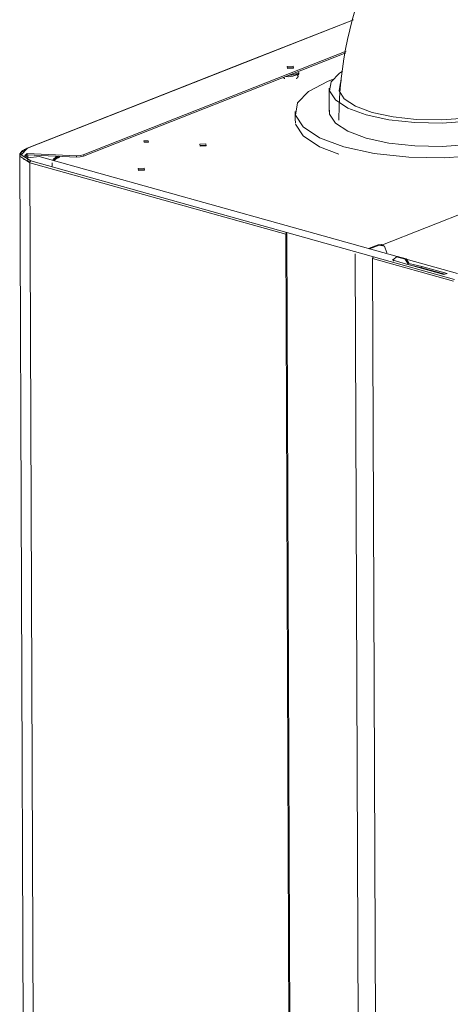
# Model space of a CAD drawing. Header units: millimetres. Extents: x 37142 to 69399, y 2700 to 29257.
# Tile 48 of 85: x 66880 to 67107, y 16883 to 17401. Entities that reach past the tile are written whole.
import ezdxf

# ---------------------------------------------------------------- set-up
doc = ezdxf.new("R2010")
doc.units = ezdxf.units.MM
doc.layers.add('G-XREF-____-OTLN', color=8, linetype='Continuous', lineweight=9)
doc.layers.add('M-EQPM-____-OTLN', color=50, linetype='Continuous', lineweight=20)

# ---------------------------------------------------------------- blocks, each defined once
blk = doc.blocks.new('City Class FR - City Class F_iam-1558930-3D Отопление Right')
at = {"layer": 'G-XREF-____-OTLN'}
for p, q in [((-8191.16, 17401.36), (-8248.42, 17378.79)), ((-8191.18, 17401.24), (-8248.13, 17378.8)), ((-8333.32, 17330.23), (-8195.01, 17384.75)), ((-8195.21, 17383.92), (-8333.31, 17329.47)), ((-8248.42, 17378.79), (-8362.9, 17333.66)), ((-8248.13, 17378.8), (-8362.61, 17333.67)), ((-8222.9, 17376.1), (-8225.98, 17376.03)), ((-8219.9, 17373.28), (-8225.14, 17372.06)), ((-8223.83, 17371.7), (-8223.16, 17371.67)), ((-8220.91, 17372.59), (-8223.16, 17371.7)), ((-8223.12, 17371.66), (-8220.8, 17372.58)), ((-8219.9, 17373.28), (-8220.23, 17373.63)), ((-8220.23, 17372.88), (-8219.89, 17372.53)), ((-8219.82, 17372.8), (-8219.82, 17373.55)), ((-8363.22, 17333.08), (-8365.52, 17331.85)), ((-8362.9, 17333.66), (-8362.61, 17333.67)), ((-8268.88, 17335.21), (-8271.97, 17335.15)), ((-8366.8, 17329.82), (-8364.16, 16671.24)), ((-8364.89, 17328.17), (-8361.74, 17326.56)), ((-8361.69, 17326.45), (-8364.88, 17328)), ((-8362.91, 17330.23), (-8363.88, 17329.53)), ((-8362.91, 17330.98), (-8336.96, 17329.76)), ((-8362.91, 17330.98), (-8362.91, 17330.23)), ((-8336.96, 17329.01), (-8362.91, 17330.23)), ((-8362.59, 17328.79), (-8362.6, 17330.21)), ((-8362.58, 17326.73), (-8362.59, 17328.03)), ((-8362.44, 17330.2), (-8362.44, 17328.73)), ((-8362.43, 17327.93), (-8362.43, 17326.64)), ((-8356.52, 17329.34), (-8362.36, 17328.69)), ((-8168.23, 17276.63), (-8356.52, 17329.34)), ((-8348.78, 17327.08), (-8346.43, 17329.49)), ((-8347.42, 17328.65), (-8348.65, 17327.89)), ((-8336.96, 17329.76), (-8336.96, 17329.01)), ((-8333.31, 17329.47), (-8333.32, 17330.23)), ((-8361.52, 17326.05), (-8226.79, 17288.33)), ((-8361.52, 17326.05), (-8358.88, 16667.46)), ((-8361.01, 17327.01), (-8226.27, 17289.29)), ((-8349.78, 17326.04), (-8349.77, 17324.2)), ((-8301.31, 17322.43), (-8304.39, 17322.37)), ((-8105.81, 17310.45), (-8176.69, 17282.51)), ((-8224.15, 16629.75), (-8226.79, 17288.33)), ((-8226.27, 17289.29), (-8180.6, 17276.51)), ((-8223.63, 16629.2), (-8226.27, 17289.29)), ((-8183.3, 17280.85), (-8178.18, 17282.86)), ((-8177.58, 17282.69), (-8182.69, 17280.68)), ((-8178.18, 17282.86), (-8176.46, 17282.91)), ((-8178.18, 17282.86), (-8177.58, 17282.69)), ((-8175.94, 17282.81), (-8176.54, 17282.98)), ((-8176.11, 17282.78), (-8175.43, 17282.29)), ((-8190.23, 17277.99), (-8187.6, 16623.55)), ((-8180.6, 17276.51), (-8137.97, 17264.57)), ((-8168.58, 17276.49), (-8170.09, 17275.03)), ((-8168.06, 17276.69), (-8168.58, 17276.49)), ((-8164.01, 17275.21), (-8168.58, 17276.49)), ((-8168.06, 17276.69), (-8163.49, 17275.41)), ((-8178.47, 16616.96), (-8181.11, 17275.55)), ((-8138.48, 17263.61), (-8181.11, 17275.55)), ((-8170.79, 17274.83), (-8169.96, 17275.16)), ((-8163.18, 17272.7), (-8170.79, 17274.83)), ((-8170.09, 17275.03), (-8170.09, 17274.21)), ((-8163.49, 17275.41), (-8164.01, 17275.21)), ((-8162.48, 17272.9), (-8164.01, 17275.21)), ((-8163.49, 17275.41), (-8161.96, 17273.1)), ((-8136.46, 17267.73), (-8163.4, 17275.28)), ((-8161.16, 17272.03), (-8163.18, 17272.7)), ((-8162.48, 17272.9), (-8161.96, 17273.1)), ((-8162.08, 17273.05), (-8155.19, 17271.45)), ((-8161.96, 17273.03), (-8161.96, 17272.21)), ((-8155.19, 17270.69), (-8161.76, 17272.23)), ((-8143.55, 17267.1), (-8161.16, 17272.03)), ((-8155.19, 17271.45), (-8141.92, 17267.73)), ((-8155.19, 17270.69), (-8155.19, 17271.45)), ((-8143.04, 17267.29), (-8155.19, 17270.69)), ((-8141.92, 17267.73), (-8143.55, 17267.1))]:
    blk.add_line(p, q, dxfattribs=at)
for points in [[(-8225.82, 17375.7, 0), (-8226.07, 17376.76, 0), (-8222.9, 17376.85, 0)], [(-8225.82, 17375.7, 0), (-8222.65, 17375.8, 0), (-8222.9, 17376.85, 0)], [(-8228.1, 17370.96, 0), (-8228.04, 17370.88, 0), (-8227.98, 17370.81, 0), (-8227.91, 17370.75, 0), (-8227.83, 17370.69, 0), (-8227.75, 17370.63, 0), (-8227.67, 17370.58, 0), (-8227.58, 17370.52, 0), (-8227.5, 17370.48, 0), (-8227.4, 17370.43, 0), (-8227.31, 17370.39, 0)], [(-8226.75, 17371.51, 0), (-8225.13, 17371.31, 0), (-8219.89, 17372.53, 0)], [(-8221.38, 17370.38, 0), (-8221.28, 17370.42, 0), (-8221.19, 17370.47, 0), (-8221.1, 17370.52, 0), (-8221.01, 17370.57, 0), (-8220.92, 17370.62, 0), (-8220.84, 17370.67, 0), (-8220.77, 17370.73, 0), (-8220.69, 17370.79, 0), (-8220.62, 17370.86, 0), (-8220.56, 17370.93, 0), (-8220.5, 17371.01, 0), (-8220.45, 17371.09, 0), (-8220.4, 17371.18, 0), (-8220.36, 17371.28, 0), (-8220.33, 17371.38, 0), (-8220.32, 17371.48, 0), (-8220.31, 17371.59, 0), (-8220.32, 17371.69, 0), (-8220.34, 17371.8, 0), (-8220.37, 17371.9, 0), (-8220.42, 17371.99, 0), (-8220.47, 17372.07, 0), (-8220.52, 17372.16, 0), (-8220.58, 17372.23, 0), (-8220.65, 17372.3, 0), (-8220.72, 17372.36, 0), (-8220.79, 17372.42, 0), (-8220.87, 17372.48, 0), (-8220.96, 17372.54, 0), (-8221.04, 17372.59, 0), (-8221.13, 17372.64, 0), (-8221.22, 17372.68, 0), (-8221.32, 17372.73, 0), (-8221.42, 17372.77, 0), (-8221.52, 17372.81, 0)], [(-8366.8, 17329.82, 0), (-8366.78, 17330.11, 0), (-8366.73, 17330.39, 0), (-8366.65, 17330.66, 0), (-8366.54, 17330.93, 0), (-8366.4, 17331.18, 0), (-8366.24, 17331.42, 0), (-8366.06, 17331.66, 0), (-8365.85, 17331.88, 0), (-8365.63, 17332.09, 0), (-8365.38, 17332.3, 0), (-8365.12, 17332.5, 0), (-8364.83, 17332.69, 0), (-8364.53, 17332.87, 0), (-8364.22, 17333.05, 0), (-8363.88, 17333.22, 0), (-8363.53, 17333.39, 0), (-8363.16, 17333.55, 0), (-8362.9, 17333.66, 0)], [(-8362.61, 17333.67, 0), (-8365.95, 17330.21, 0), (-8361.01, 17327.01, 0)], [(-8363.22, 17333.08, 0), (-8363.04, 17333.56, 0), (-8362.9, 17333.66, 0)], [(-8299.24, 17337.6, 0), (-8301.43, 17337.53, 0), (-8301.25, 17336.81, 0)], [(-8301.25, 17336.81, 0), (-8299.07, 17336.87, 0), (-8299.24, 17337.6, 0)], [(-8268.89, 17335.97, 0), (-8272.06, 17335.87, 0), (-8271.81, 17334.82, 0)], [(-8271.81, 17334.82, 0), (-8268.63, 17334.91, 0), (-8268.89, 17335.97, 0)], [(-8365.85, 17331.58, 0), (-8366.75, 17329.43, 0), (-8361.52, 17326.05, 0)], [(-8362.36, 17328.69, 0), (-8364.01, 17329.8, 0), (-8362.91, 17330.98, 0)], [(-8349.38, 17327.43, 0), (-8349.22, 17327.67, 0), (-8349.04, 17327.9, 0), (-8348.84, 17328.11, 0), (-8348.62, 17328.32, 0), (-8348.38, 17328.52, 0), (-8348.13, 17328.71, 0), (-8347.86, 17328.89, 0), (-8347.58, 17329.07, 0), (-8347.28, 17329.24, 0), (-8346.96, 17329.4, 0)], [(-8348.57, 17327.2, 0), (-8348.43, 17327.38, 0), (-8348.27, 17327.55, 0), (-8348.09, 17327.72, 0), (-8347.89, 17327.89, 0), (-8347.67, 17328.06, 0), (-8347.43, 17328.22, 0), (-8347.17, 17328.38, 0), (-8346.9, 17328.53, 0), (-8346.61, 17328.68, 0), (-8346.3, 17328.82, 0), (-8345.98, 17328.96, 0), (-8345.75, 17329.06, 0)], [(-8336.96, 17329.76, 0), (-8334.96, 17329.84, 0), (-8333.32, 17330.23, 0)], [(-8333.31, 17329.47, 0), (-8334.96, 17329.08, 0), (-8336.96, 17329.01, 0)], [(-8361.52, 17326.05, 0), (-8361.37, 17326.64, 0), (-8361.01, 17327.01, 0)], [(-8301.31, 17323.18, 0), (-8304.48, 17323.09, 0), (-8304.23, 17322.03, 0)], [(-8304.23, 17322.03, 0), (-8301.06, 17322.13, 0), (-8301.31, 17323.18, 0)], [(-8226.79, 17288.33, 0), (-8226.64, 17288.93, 0), (-8226.27, 17289.29, 0)], [(-8173.66, 17278.57, 0), (-8174.82, 17282.12, 0), (-8177.58, 17282.69, 0)], [(-8181.11, 17275.55, 0), (-8180.96, 17276.14, 0), (-8180.6, 17276.51, 0)]]:
    blk.add_polyline3d(points, dxfattribs=at)
blk = doc.blocks.new('City Class FR - City Class 25 FR-1559149-3D Отопление Right')
blk.add_blockref('City Class FR - City Class F_iam-1558930-3D Отопление Right', (0, 0))
blk = doc.blocks.new('daa-oborudovanie-komplektkoaksialnogodymoxoda-sudliniteliami-1 - 60_100-1656877-3D Отопление Right')
at = {"layer": 'M-EQPM-____-OTLN', "color": 94}
for p, q in [((-7619.42, 17659.64), (-7697.52, 17632.78)), ((-7714.54, 17638.97), (-7748.57, 17635.61)), ((-7755.96, 17638.06), (-7777.35, 17630.71)), ((-7721.16, 17637.28), (-7705.05, 17638.05)), ((-7776.05, 17626.93), (-8076.3, 17523.68)), ((-7677.23, 17576.31), (-7614.35, 17597.93)), ((-7716.52, 17542.42), (-7687.62, 17560.69)), ((-7742.23, 17528.58), (-7720.84, 17535.93)), ((-8043.79, 17429.11), (-7743.53, 17532.36)), ((-8077.12, 17526), (-8091.38, 17521.09)), ((-8091.86, 17522.56), (-8100.29, 17519.66)), ((-8099.8, 17518.2), (-8104.34, 17516.64)), ((-8057.23, 17421.8), (-8042.98, 17426.7)), ((-8070.19, 17417.34), (-8065.66, 17418.9)), ((-8065.66, 17418.9), (-8064.06, 17419.51)), ((-8065.17, 17417.53), (-8056.74, 17420.43)), ((-8203.87, 17365.34), (-8203.87, 17353.09)), ((-8093.87, 17353.09), (-8093.87, 17365.34)), ((-8221.87, 17353.09), (-8221.87, 17348.38)), ((-8221.72, 17346.82), (-8221.82, 17349.22)), ((-8075.87, 17348.38), (-8075.87, 17353.09))]:
    blk.add_line(p, q, dxfattribs=at)
for points in [[(-7608.1, 17660.07, 0), (-7613.41, 17660.74, 0), (-7618.88, 17659.81, 0), (-7619.42, 17659.64, 0)], [(-7594.05, 17622.24, 0), (-7592.67, 17629.37, 0), (-7592.5, 17636.47, 0), (-7593.56, 17643.18, 0), (-7595.78, 17649.17, 0), (-7599.07, 17654.14, 0), (-7603.24, 17657.83, 0), (-7608.1, 17660.07, 0)], [(-7757.89, 17637.32, 0), (-7747.86, 17639.61, 0), (-7737.18, 17638.31, 0), (-7726.58, 17633.51, 0), (-7716.79, 17625.55, 0), (-7708.47, 17614.96, 0), (-7702.19, 17602.46, 0), (-7698.38, 17588.91, 0), (-7697.29, 17575.23, 0)], [(-7705.05, 17638.05, 0), (-7689.19, 17628.12, 0), (-7677.83, 17610.17, 0), (-7674.02, 17588.99, 0), (-7678.78, 17570.26, 0), (-7690.83, 17559, 0)], [(-7718.68, 17567.87, 0), (-7719.76, 17581.55, 0), (-7723.58, 17595.11, 0), (-7729.86, 17607.6, 0), (-7738.17, 17618.19, 0), (-7747.97, 17626.16, 0), (-7758.56, 17630.95, 0), (-7769.25, 17632.25, 0), (-7779.28, 17629.96, 0), (-7787.99, 17624.25, 0), (-7789.81, 17622.41, 0)], [(-7777.84, 17626.24, 0), (-7768.54, 17628.35, 0), (-7758.65, 17627.15, 0), (-7748.84, 17622.71, 0), (-7739.78, 17615.34, 0), (-7732.07, 17605.53, 0), (-7726.26, 17593.96, 0), (-7722.73, 17581.41, 0), (-7721.72, 17568.75, 0)], [(-7617, 17597.21, 0), (-7611.14, 17599.32, 0), (-7605.61, 17603.14, 0), (-7600.74, 17608.45, 0), (-7596.81, 17614.95, 0), (-7594.05, 17622.24, 0)], [(-7697.29, 17575.23, 0), (-7699.01, 17562.35, 0), (-7703.41, 17551.15, 0), (-7710.2, 17542.39, 0), (-7718.9, 17536.68, 0), (-7720.83, 17535.94, 0)], [(-7756.88, 17527.42, 0), (-7750.33, 17527.04, 0), (-7740.29, 17529.32, 0), (-7731.58, 17535.04, 0), (-7724.8, 17543.8, 0), (-7720.4, 17555, 0), (-7718.68, 17567.87, 0)], [(-7721.72, 17568.75, 0), (-7723.31, 17556.82, 0), (-7727.39, 17546.45, 0), (-7733.67, 17538.34, 0), (-7741.74, 17533.05, 0), (-7743.52, 17532.37, 0)], [(-8079, 17525.27, 0), (-8069.24, 17527.49, 0), (-8058.86, 17526.23, 0), (-8048.56, 17521.57, 0), (-8039.04, 17513.83, 0), (-8030.95, 17503.53, 0), (-8024.84, 17491.38, 0), (-8021.14, 17478.21, 0), (-8020.08, 17464.91, 0)], [(-8041.62, 17456.83, 0), (-8042.71, 17470.51, 0), (-8046.52, 17484.06, 0), (-8052.8, 17496.56, 0), (-8061.12, 17507.15, 0), (-8070.91, 17515.11, 0), (-8081.51, 17519.91, 0), (-8092.19, 17521.2, 0), (-8102.22, 17518.92, 0), (-8110.93, 17513.2, 0), (-8111.61, 17512.54, 0)], [(-8042.76, 17457.11, 0), (-8043.82, 17470.41, 0), (-8047.53, 17483.58, 0), (-8053.63, 17495.73, 0), (-8061.72, 17506.03, 0), (-8071.24, 17513.77, 0), (-8081.54, 17518.43, 0), (-8091.93, 17519.7, 0), (-8101.68, 17517.47, 0)], [(-8093.8, 17521.81, 0), (-8083.76, 17524.1, 0), (-8073.08, 17522.8, 0), (-8062.48, 17518.01, 0), (-8052.69, 17510.04, 0), (-8044.37, 17499.45, 0), (-8038.09, 17486.96, 0), (-8034.28, 17473.4, 0), (-8033.2, 17459.72, 0)], [(-8102.38, 17514.66, 0), (-8107.24, 17512.6, 0), (-8111.96, 17510.33, 0), (-8116.54, 17507.86, 0), (-8120.98, 17505.2, 0), (-8125.28, 17502.36, 0), (-8129.44, 17499.37, 0), (-8133.47, 17496.22, 0), (-8137.37, 17492.93, 0), (-8141.14, 17489.51, 0), (-8144.78, 17485.96, 0), (-8148.31, 17482.28, 0), (-8151.71, 17478.49, 0), (-8154.99, 17474.59, 0), (-8158.16, 17470.58, 0), (-8161.21, 17466.48, 0), (-8164.14, 17462.28, 0), (-8166.97, 17457.99, 0), (-8169.67, 17453.61, 0), (-8172.26, 17449.15, 0), (-8174.74, 17444.62, 0), (-8177.1, 17440.01, 0), (-8179.35, 17435.33, 0), (-8181.48, 17430.59, 0), (-8183.49, 17425.79, 0), (-8185.39, 17420.94, 0), (-8187.16, 17416.04, 0), (-8188.82, 17411.09, 0), (-8190.36, 17406.1, 0), (-8191.77, 17401.07, 0), (-8193.06, 17396.01, 0), (-8194.23, 17390.93, 0), (-8195.27, 17385.82, 0), (-8196.18, 17380.69, 0), (-8196.96, 17375.55, 0), (-8197.61, 17370.4, 0), (-8198.13, 17365.24, 0), (-8198.51, 17360.08, 0), (-8198.76, 17354.92, 0), (-8198.87, 17349.77, 0), (-8198.87, 17348.38, 0)], [(-8047.3, 17455.55, 0), (-8048.36, 17468.85, 0), (-8052.06, 17482.02, 0), (-8058.17, 17494.17, 0), (-8066.25, 17504.47, 0), (-8075.77, 17512.21, 0), (-8086.08, 17516.87, 0), (-8096.46, 17518.14, 0), (-8106.22, 17515.91, 0), (-8114.69, 17510.35, 0), (-8117.56, 17507.28, 0)], [(-8020.08, 17464.91, 0), (-8021.75, 17452.38, 0), (-8026.03, 17441.5, 0), (-8032.63, 17432.98, 0), (-8041.09, 17427.43, 0), (-8042.97, 17426.71, 0)], [(-8063.78, 17419.63, 0), (-8055.31, 17425.18, 0), (-8048.71, 17433.7, 0), (-8044.43, 17444.58, 0), (-8042.76, 17457.11, 0)], [(-8033.2, 17459.72, 0), (-8034.91, 17446.85, 0), (-8039.32, 17435.65, 0), (-8046.1, 17426.89, 0), (-8054.81, 17421.17, 0), (-8056.73, 17420.44, 0)], [(-8072.76, 17416.02, 0), (-8063.23, 17418.28, 0), (-8054.53, 17423.99, 0), (-8047.74, 17432.75, 0), (-8043.34, 17443.95, 0), (-8041.62, 17456.83, 0)], [(-8071.62, 17416.9, 0), (-8068.31, 17418.07, 0), (-8059.85, 17423.62, 0), (-8053.25, 17432.14, 0), (-8048.97, 17443.02, 0), (-8047.3, 17455.55, 0)], [(-8065.67, 17421.64, 0), (-8066, 17421.5, 0), (-8066.45, 17421.28, 0), (-8067.04, 17420.97, 0), (-8067.74, 17420.55, 0), (-8068.54, 17420.02, 0), (-8069.44, 17419.37, 0), (-8070.42, 17418.6, 0), (-8071.48, 17417.71, 0), (-8072.6, 17416.69, 0), (-8073.77, 17415.55, 0), (-8074.98, 17414.28, 0), (-8076.23, 17412.9, 0), (-8077.5, 17411.39, 0), (-8078.78, 17409.76, 0), (-8080.07, 17408.03, 0), (-8081.36, 17406.19, 0), (-8082.64, 17404.24, 0), (-8083.9, 17402.2, 0), (-8085.14, 17400.07, 0), (-8086.35, 17397.85, 0), (-8087.53, 17395.55, 0), (-8088.66, 17393.18, 0), (-8089.76, 17390.75, 0), (-8090.8, 17388.25, 0), (-8091.8, 17385.71, 0), (-8092.74, 17383.12, 0), (-8093.61, 17380.5, 0), (-8094.43, 17377.84, 0), (-8095.18, 17375.17, 0), (-8095.87, 17372.48, 0), (-8096.49, 17369.79, 0), (-8097.03, 17367.1, 0), (-8097.51, 17364.42, 0), (-8097.91, 17361.76, 0), (-8098.25, 17359.13, 0), (-8098.51, 17356.53, 0), (-8098.7, 17353.97, 0), (-8098.82, 17351.47, 0), (-8098.87, 17349.03, 0), (-8098.87, 17348.38, 0)], [(-8196.91, 17374.34, 0), (-8198.54, 17373.27, 0), (-8202.96, 17368.68, 0), (-8203.7, 17363.86, 0), (-8200.69, 17359.14, 0), (-8194.16, 17354.84, 0), (-8184.54, 17351.26, 0)], [(-8202.18, 17369.85, 0), (-8204.44, 17369, 0), (-8214.8, 17363.63, 0), (-8220.67, 17357.53, 0), (-8221.64, 17351.14, 0), (-8217.65, 17344.87, 0), (-8208.98, 17339.17, 0), (-8196.21, 17334.41, 0)], [(-8181.3, 17352.54, 0), (-8190.04, 17355.8, 0), (-8195.98, 17359.7, 0), (-8198.71, 17364, 0), (-8198.05, 17368.38, 0), (-8197.37, 17369.42, 0)], [(-8196.21, 17334.41, 0), (-8180.22, 17330.93, 0), (-8162.08, 17328.96, 0), (-8143.05, 17328.63, 0), (-8124.42, 17329.97, 0), (-8107.45, 17332.89, 0), (-8093.3, 17337.18, 0), (-8082.94, 17342.56, 0), (-8077.08, 17348.65, 0), (-8076.1, 17355.05, 0), (-8080.09, 17361.31, 0), (-8088.76, 17367.02, 0), (-8095.35, 17369.78, 0)], [(-8184.54, 17351.26, 0), (-8172.49, 17348.64, 0), (-8158.83, 17347.15, 0), (-8144.49, 17346.91, 0), (-8130.45, 17347.92, 0), (-8117.66, 17350.11, 0), (-8107, 17353.35, 0), (-8099.2, 17357.4, 0), (-8094.78, 17361.99, 0), (-8094.05, 17366.81, 0), (-8096.09, 17370.53, 0)], [(-8203.84, 17353.74, 0), (-8203.7, 17351.62, 0), (-8200.69, 17346.9, 0), (-8194.16, 17342.6, 0), (-8184.54, 17339.02, 0)], [(-8184.54, 17339.02, 0), (-8172.49, 17336.4, 0), (-8158.83, 17334.91, 0), (-8144.49, 17334.66, 0), (-8130.45, 17335.67, 0), (-8117.66, 17337.87, 0), (-8107, 17341.1, 0), (-8099.2, 17345.15, 0), (-8094.78, 17349.75, 0), (-8094.05, 17354.57, 0)], [(-8109.42, 17355.01, 0), (-8110.81, 17354.44, 0), (-8120.5, 17351.5, 0), (-8132.12, 17349.5, 0), (-8144.89, 17348.58, 0), (-8157.92, 17348.81, 0), (-8170.34, 17350.16, 0), (-8181.3, 17352.54, 0)], [(-8198.87, 17330.51, 0), (-8208.98, 17334.46, 0), (-8217.65, 17340.16, 0), (-8221.64, 17346.43, 0)]]:
    blk.add_polyline3d(points, dxfattribs=at)

msp = doc.modelspace()

# ---------------------------------------------------------------- block references
at = {"layer": 'M-EQPM-____-OTLN', "color": 94}
msp.add_blockref('daa-oborudovanie-komplektkoaksialnogodymoxoda-sudliniteliami-1 - 60_100-1656877-3D Отопление Right', (75246.97, 0), dxfattribs=at)
at = {"layer": 'M-EQPM-____-OTLN'}
msp.add_blockref('City Class FR - City Class 25 FR-1559149-3D Отопление Right', (75246.97, 0), dxfattribs=at)

doc.saveas('drawing.dxf')
